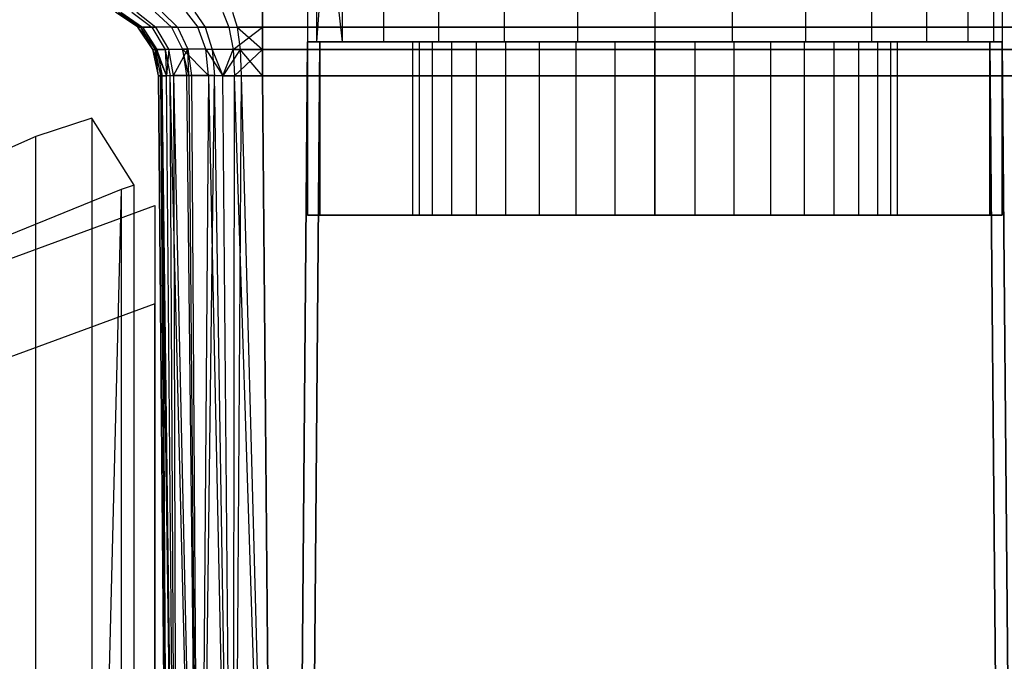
# Model space of a CAD drawing. Extents: x -3.55 to 3.54, y 0.19 to 5.65.
# Tile 32 of 58: x 1.77 to 2.32, y 3.31 to 3.67. Entities that reach past the tile are written whole.
import ezdxf

# ---------------------------------------------------------------- set-up
doc = ezdxf.new("R2010")
doc.units = 0
doc.header["$MEASUREMENT"] = 0
doc.layers.get('0').update_dxf_attribs({"color": 13, "linetype": 'CONTINUOUS'})

# ---------------------------------------------------------------- blocks, each defined once
blk = doc.blocks.new('EASY_LEFT_PM_STL')
at = {"color": 0}
for p, q in [((1.92913, 3.7404, 5.64646), (1.92913, 3.66166, 5.64646)), ((1.92913, 3.7404, 5.64646), (1.92913, 3.66166, 5.64646)), ((1.93407, 3.7404, 5.69026), (1.93407, 3.66166, 5.69026)), ((1.93407, 3.7404, 5.69026), (1.93407, 3.66166, 5.69026)), ((1.94018, 3.7404, 5.71148), (1.93407, 3.66166, 5.69026)), ((1.94018, 3.7404, 5.71148), (1.93407, 3.66166, 5.69026)), ((1.93407, 3.7404, 5.60265), (1.93407, 3.66166, 5.60265)), ((1.93407, 3.7404, 5.60265), (1.93407, 3.66166, 5.60265)), ((1.94018, 3.7404, 5.71148), (1.94863, 3.66166, 5.73187)), ((1.94018, 3.7404, 5.71148), (1.94863, 3.66166, 5.73187)), ((1.94863, 3.7404, 5.73187), (1.94863, 3.66166, 5.73187)), ((1.94863, 3.7404, 5.73187), (1.94863, 3.66166, 5.73187)), ((1.94863, 3.7404, 5.56105), (1.94863, 3.66166, 5.56105)), ((1.94863, 3.7404, 5.56105), (1.94863, 3.66166, 5.56105)), ((1.97208, 3.7404, 5.76919), (1.97208, 3.66166, 5.76919)), ((1.97208, 3.7404, 5.76919), (1.97208, 3.66166, 5.76919)), ((1.97208, 3.7404, 5.52372), (1.97208, 3.66166, 5.52372)), ((1.97208, 3.7404, 5.52372), (1.97208, 3.66166, 5.52372)), ((2.00325, 3.7404, 5.80036), (2.00325, 3.66166, 5.80036)), ((2.00325, 3.7404, 5.80036), (2.00325, 3.66166, 5.80036)), ((2.00325, 3.7404, 5.49255), (2.00325, 3.66166, 5.49255)), ((2.00325, 3.7404, 5.49255), (2.00325, 3.66166, 5.49255)), ((2.04057, 3.7404, 5.82381), (2.04057, 3.66166, 5.82381)), ((2.04057, 3.7404, 5.82381), (2.04057, 3.66166, 5.82381)), ((2.04057, 3.7404, 5.4691), (2.04057, 3.66166, 5.4691)), ((2.04057, 3.7404, 5.4691), (2.04057, 3.66166, 5.4691)), ((2.08218, 3.7404, 5.83837), (2.08218, 3.66166, 5.83837)), ((2.08218, 3.7404, 5.83837), (2.08218, 3.66166, 5.83837)), ((2.08218, 3.7404, 5.45454), (2.08218, 3.66166, 5.45454)), ((2.08218, 3.7404, 5.45454), (2.08218, 3.66166, 5.45454)), ((2.12598, 3.7404, 5.84331), (2.12598, 3.66166, 5.84331)), ((2.12598, 3.7404, 5.84331), (2.12598, 3.66166, 5.84331)), ((2.12598, 3.7404, 5.44961), (2.12598, 3.66166, 5.44961)), ((2.12598, 3.7404, 5.44961), (2.12598, 3.66166, 5.44961)), ((2.16979, 3.7404, 5.83837), (2.16979, 3.66166, 5.83837)), ((2.16979, 3.7404, 5.83837), (2.16979, 3.66166, 5.83837)), ((2.16979, 3.7404, 5.45454), (2.16979, 3.66166, 5.45454)), ((2.16979, 3.7404, 5.45454), (2.16979, 3.66166, 5.45454)), ((2.21139, 3.7404, 5.82381), (2.21139, 3.66166, 5.82381)), ((2.21139, 3.7404, 5.82381), (2.21139, 3.66166, 5.82381)), ((2.21139, 3.7404, 5.4691), (2.21139, 3.66166, 5.4691)), ((2.21139, 3.7404, 5.4691), (2.21139, 3.66166, 5.4691)), ((2.24872, 3.7404, 5.80036), (2.24872, 3.66166, 5.80036)), ((2.24872, 3.7404, 5.80036), (2.24872, 3.66166, 5.80036)), ((2.24872, 3.7404, 5.49255), (2.24872, 3.66166, 5.49255)), ((2.24872, 3.7404, 5.49255), (2.24872, 3.66166, 5.49255)), ((2.27989, 3.7404, 5.76919), (2.27989, 3.66166, 5.76919)), ((2.27989, 3.7404, 5.76919), (2.27989, 3.66166, 5.76919)), ((2.27989, 3.7404, 5.52372), (2.27989, 3.66166, 5.52372)), ((2.27989, 3.7404, 5.52372), (2.27989, 3.66166, 5.52372)), ((2.30334, 3.7404, 5.73187), (2.30334, 3.66166, 5.73187)), ((2.30334, 3.7404, 5.73187), (2.30334, 3.66166, 5.73187)), ((2.30334, 3.7404, 5.56105), (2.30334, 3.66166, 5.56105)), ((2.30334, 3.7404, 5.56105), (2.30334, 3.66166, 5.56105)), ((2.3179, 3.7404, 5.69026), (2.3179, 3.66166, 5.69026)), ((2.3179, 3.7404, 5.69026), (2.3179, 3.66166, 5.69026)), ((2.3179, 3.7404, 5.60265), (2.3179, 3.66166, 5.60265)), ((2.3179, 3.7404, 5.60265), (2.3179, 3.66166, 5.60265)), ((2.32283, 3.7404, 5.64646), (2.32283, 3.66166, 5.64646)), ((2.32283, 3.7404, 5.64646), (2.32283, 3.66166, 5.64646)), ((1.8329, 3.66994, 5.42407), (1.82017, 3.67838, 5.42407)), ((1.8329, 3.66994, 5.42407), (1.82017, 3.67838, 5.42407)), ((1.8329, 3.66994, 5.86884), (1.82017, 3.67838, 5.86884)), ((1.8329, 3.66994, 5.86884), (1.82017, 3.67838, 5.86884)), ((1.82192, 3.67839, 5.40699), (1.83437, 3.66996, 5.4096)), ((1.82192, 3.67839, 5.40699), (1.83437, 3.66996, 5.4096)), ((1.82324, 3.67839, 5.89133), (1.83549, 3.66996, 5.88791)), ((1.82324, 3.67839, 5.89133), (1.83549, 3.66996, 5.88791)), ((1.82954, 3.67839, 5.3856), (1.84082, 3.66998, 5.39146)), ((1.82954, 3.67839, 5.3856), (1.84082, 3.66998, 5.39146)), ((1.83227, 3.67839, 5.91217), (1.84313, 3.66998, 5.90557)), ((1.83227, 3.67839, 5.91217), (1.84313, 3.66998, 5.90557)), ((1.85193, 3.66999, 5.37574), (1.84264, 3.67839, 5.36706)), ((1.85193, 3.66999, 5.37574), (1.84264, 3.67839, 5.36706)), ((1.85527, 3.66999, 5.92051), (1.84659, 3.67839, 5.9298)), ((1.85527, 3.66999, 5.92051), (1.84659, 3.67839, 5.9298)), ((1.86027, 3.67839, 5.35274), (1.86687, 3.66998, 5.36361)), ((1.86027, 3.67839, 5.35274), (1.86687, 3.66998, 5.36361)), ((1.86513, 3.67839, 5.9429), (1.87099, 3.66998, 5.93162)), ((1.86513, 3.67839, 5.9429), (1.87099, 3.66998, 5.93162)), ((1.88111, 3.67839, 5.34371), (1.88454, 3.66996, 5.35596)), ((1.88111, 3.67839, 5.34371), (1.88454, 3.66996, 5.35596)), ((1.88652, 3.67839, 5.95052), (1.88913, 3.66996, 5.93807)), ((1.88652, 3.67839, 5.95052), (1.88913, 3.66996, 5.93807)), ((1.9036, 3.66994, 5.35337), (1.9036, 3.67838, 5.34064)), ((1.9036, 3.66994, 5.35337), (1.9036, 3.67838, 5.34064)), ((1.9036, 3.67838, 5.95227), (1.9036, 3.66994, 5.93954)), ((1.9036, 3.67838, 5.95227), (1.9036, 3.66994, 5.93954)), ((1.8329, 3.66994, 5.42407), (1.83437, 3.66996, 5.4096)), ((1.8329, 3.66994, 5.42407), (1.83437, 3.66996, 5.4096)), ((1.83549, 3.66996, 5.88791), (1.8329, 3.66994, 5.86884)), ((1.83549, 3.66996, 5.88791), (1.8329, 3.66994, 5.86884)), ((1.84146, 3.65728, 5.42407), (1.8329, 3.66994, 5.42407)), ((1.8329, 3.66994, 5.42407), (1.8329, 3.66994, 5.86884)), ((1.8329, 3.66994, 5.42407), (1.8329, 3.66994, 5.86884)), ((1.84146, 3.65728, 5.42407), (1.8329, 3.66994, 5.42407)), ((1.84146, 3.65728, 5.86884), (1.8329, 3.66994, 5.86884)), ((1.84373, 3.65733, 5.8856), (1.8329, 3.66994, 5.86884)), ((1.84146, 3.65728, 5.86884), (1.8329, 3.66994, 5.86884)), ((1.84373, 3.65733, 5.8856), (1.8329, 3.66994, 5.86884)), ((1.84082, 3.66998, 5.39146), (1.83437, 3.66996, 5.4096)), ((1.84082, 3.66998, 5.39146), (1.83437, 3.66996, 5.4096)), ((1.83437, 3.66996, 5.4096), (1.84146, 3.65728, 5.42407)), ((1.83437, 3.66996, 5.4096), (1.84146, 3.65728, 5.42407)), ((1.83437, 3.66996, 5.4096), (1.84275, 3.65732, 5.41135)), ((1.83437, 3.66996, 5.4096), (1.84275, 3.65732, 5.41135)), ((1.83549, 3.66996, 5.88791), (1.84313, 3.66998, 5.90557)), ((1.83549, 3.66996, 5.88791), (1.84313, 3.66998, 5.90557)), ((1.83549, 3.66996, 5.88791), (1.84373, 3.65733, 5.8856)), ((1.83549, 3.66996, 5.88791), (1.84373, 3.65733, 5.8856)), ((1.85193, 3.66999, 5.37574), (1.84082, 3.66998, 5.39146)), ((1.85193, 3.66999, 5.37574), (1.84082, 3.66998, 5.39146)), ((1.84082, 3.66998, 5.39146), (1.84842, 3.65736, 5.39541)), ((1.84082, 3.66998, 5.39146), (1.84842, 3.65736, 5.39541)), ((1.85527, 3.66999, 5.92051), (1.84313, 3.66998, 5.90557)), ((1.85527, 3.66999, 5.92051), (1.84313, 3.66998, 5.90557)), ((1.85045, 3.65737, 5.90112), (1.84313, 3.66998, 5.90557)), ((1.85045, 3.65737, 5.90112), (1.84313, 3.66998, 5.90557)), ((1.85193, 3.66999, 5.37574), (1.85818, 3.65738, 5.38159)), ((1.85193, 3.66999, 5.37574), (1.85818, 3.65738, 5.38159)), ((1.85193, 3.66999, 5.37574), (1.86687, 3.66998, 5.36361)), ((1.85193, 3.66999, 5.37574), (1.86687, 3.66998, 5.36361)), ((1.85527, 3.66999, 5.92051), (1.87099, 3.66998, 5.93162)), ((1.85527, 3.66999, 5.92051), (1.87099, 3.66998, 5.93162)), ((1.85527, 3.66999, 5.92051), (1.86112, 3.65738, 5.91426)), ((1.85527, 3.66999, 5.92051), (1.86112, 3.65738, 5.91426)), ((1.87132, 3.65737, 5.37093), (1.86687, 3.66998, 5.36361)), ((1.88454, 3.66996, 5.35596), (1.86687, 3.66998, 5.36361)), ((1.87132, 3.65737, 5.37093), (1.86687, 3.66998, 5.36361)), ((1.88454, 3.66996, 5.35596), (1.86687, 3.66998, 5.36361)), ((1.87099, 3.66998, 5.93162), (1.88913, 3.66996, 5.93807)), ((1.87099, 3.66998, 5.93162), (1.88913, 3.66996, 5.93807)), ((1.87099, 3.66998, 5.93162), (1.87494, 3.65736, 5.92402)), ((1.87099, 3.66998, 5.93162), (1.87494, 3.65736, 5.92402)), ((1.88454, 3.66996, 5.35596), (1.88684, 3.65733, 5.36421)), ((1.88454, 3.66996, 5.35596), (1.88684, 3.65733, 5.36421)), ((1.88454, 3.66996, 5.35596), (1.9036, 3.66994, 5.35337)), ((1.88454, 3.66996, 5.35596), (1.9036, 3.66994, 5.35337)), ((1.88684, 3.65733, 5.36421), (1.9036, 3.66994, 5.35337)), ((1.88684, 3.65733, 5.36421), (1.9036, 3.66994, 5.35337)), ((1.9036, 3.66994, 5.93954), (1.88913, 3.66996, 5.93807)), ((1.9036, 3.66994, 5.93954), (1.88913, 3.66996, 5.93807)), ((1.88913, 3.66996, 5.93807), (1.9036, 3.65728, 5.93099)), ((1.88913, 3.66996, 5.93807), (1.9036, 3.65728, 5.93099)), ((1.88913, 3.66996, 5.93807), (1.89088, 3.65732, 5.92969)), ((1.88913, 3.66996, 5.93807), (1.89088, 3.65732, 5.92969)), ((2.34837, 3.66994, 5.35337), (1.9036, 3.66994, 5.35337)), ((2.34837, 3.66994, 5.35337), (1.9036, 3.66994, 5.35337)), ((1.9036, 3.65728, 5.36193), (1.9036, 3.66994, 5.35337)), ((1.9036, 3.65728, 5.36193), (1.9036, 3.66994, 5.35337)), ((1.9036, 3.66994, 5.93954), (2.34837, 3.66994, 5.93954)), ((1.9036, 3.66994, 5.93954), (2.34837, 3.66994, 5.93954)), ((1.9036, 3.66994, 5.93954), (1.9036, 3.65728, 5.93099)), ((1.9036, 3.66994, 5.93954), (1.9036, 3.65728, 5.93099)), ((1.92913, 3.66166, 5.45658), (1.92312, 2.97268, 5.45056)), ((1.92312, 2.97268, 5.84235), (1.92913, 3.66166, 5.83634)), ((1.92312, 2.97268, 5.84235), (1.92913, 3.66166, 5.83634)), ((1.92913, 3.66166, 5.45658), (1.92312, 2.97268, 5.45056)), ((1.92913, 3.66166, 5.45658), (1.92913, 3.66166, 5.83634)), ((1.92913, 3.66166, 5.83634), (1.9361, 3.66166, 5.84331)), ((1.9361, 3.66166, 5.44961), (1.92913, 3.66166, 5.45658)), ((1.92913, 3.66166, 5.83634), (1.9361, 3.66166, 5.84331)), ((1.92913, 3.66166, 5.83634), (1.92913, 3.56324, 5.83634)), ((1.92913, 3.56324, 5.45658), (1.92913, 3.66166, 5.45658)), ((1.9361, 3.66166, 5.44961), (1.92913, 3.66166, 5.45658)), ((1.92913, 3.56324, 5.45658), (1.92913, 3.66166, 5.45658)), ((1.92913, 3.66166, 5.83634), (1.92913, 3.56324, 5.83634)), ((1.92913, 3.66166, 5.45658), (1.92913, 3.66166, 5.83634)), ((1.92913, 3.66166, 5.83634), (1.9361, 3.66166, 5.84331)), ((1.92913, 3.66166, 5.83634), (1.92913, 3.66166, 5.64646)), ((1.92913, 3.66166, 5.64646), (1.93407, 3.66166, 5.69026)), ((1.93407, 3.66166, 5.60265), (1.92913, 3.66166, 5.64646)), ((1.92913, 3.66166, 5.64646), (1.92913, 3.66166, 5.45658)), ((1.9361, 3.66166, 5.44961), (1.92913, 3.66166, 5.45658)), ((1.9361, 3.66166, 5.44961), (1.92913, 3.66166, 5.45658)), ((1.92913, 3.66166, 5.83634), (1.9361, 3.66166, 5.84331)), ((1.92913, 3.66166, 5.83634), (1.92913, 3.66166, 5.64646)), ((1.92913, 3.66166, 5.64646), (1.92913, 3.66166, 5.45658)), ((1.92913, 3.66166, 5.64646), (1.93407, 3.66166, 5.69026)), ((1.93407, 3.66166, 5.60265), (1.92913, 3.66166, 5.64646)), ((1.93009, 2.97268, 5.44359), (1.9361, 3.66166, 5.44961)), ((1.9361, 3.66166, 5.84331), (1.93009, 2.97268, 5.84932)), ((1.9361, 3.66166, 5.84331), (1.93009, 2.97268, 5.84932)), ((1.93009, 2.97268, 5.44359), (1.9361, 3.66166, 5.44961)), ((1.93407, 3.66166, 5.69026), (1.94863, 3.66166, 5.73187)), ((1.94863, 3.66166, 5.56105), (1.93407, 3.66166, 5.60265)), ((1.93407, 3.66166, 5.69026), (1.94863, 3.66166, 5.73187)), ((1.94863, 3.66166, 5.56105), (1.93407, 3.66166, 5.60265)), ((1.9361, 3.66166, 5.84331), (2.31586, 3.66166, 5.84331)), ((2.31586, 3.66166, 5.44961), (1.9361, 3.66166, 5.44961)), ((1.9361, 3.56324, 5.84331), (1.9361, 3.66166, 5.84331)), ((1.9361, 3.66166, 5.44961), (1.9361, 3.56324, 5.44961)), ((1.9361, 3.66166, 5.44961), (1.9361, 3.56324, 5.44961)), ((2.31586, 3.66166, 5.44961), (1.9361, 3.66166, 5.44961)), ((1.9361, 3.56324, 5.84331), (1.9361, 3.66166, 5.84331)), ((1.9361, 3.66166, 5.84331), (2.31586, 3.66166, 5.84331)), ((2.12598, 3.66166, 5.84331), (1.9361, 3.66166, 5.84331)), ((1.9361, 3.66166, 5.44961), (2.12598, 3.66166, 5.44961)), ((2.12598, 3.66166, 5.84331), (1.9361, 3.66166, 5.84331)), ((1.9361, 3.66166, 5.44961), (2.12598, 3.66166, 5.44961)), ((1.94863, 3.66166, 5.73187), (1.97208, 3.66166, 5.76919)), ((1.97208, 3.66166, 5.52372), (1.94863, 3.66166, 5.56105)), ((1.94863, 3.66166, 5.73187), (1.97208, 3.66166, 5.76919)), ((1.97208, 3.66166, 5.52372), (1.94863, 3.66166, 5.56105)), ((1.97208, 3.66166, 5.76919), (2.00325, 3.66166, 5.80036)), ((2.00325, 3.66166, 5.49255), (1.97208, 3.66166, 5.52372)), ((1.97208, 3.66166, 5.76919), (2.00325, 3.66166, 5.80036)), ((2.00325, 3.66166, 5.49255), (1.97208, 3.66166, 5.52372)), ((1.99241, 3.66166, 5.68028), (1.98866, 3.66166, 5.65784)), ((1.98866, 3.66166, 5.65784), (1.98866, 3.66166, 5.63508)), ((1.98866, 3.66166, 5.63508), (1.99241, 3.66166, 5.61263)), ((1.98866, 3.66166, 5.63508), (1.99241, 3.66166, 5.61263)), ((1.98866, 3.66166, 5.63508), (1.98866, 3.56324, 5.63508)), ((1.98866, 3.66166, 5.63508), (1.98866, 3.56324, 5.63508)), ((1.98866, 3.66166, 5.65784), (1.98866, 3.66166, 5.63508)), ((1.98866, 3.66166, 5.65784), (1.98866, 3.56324, 5.65784)), ((1.98866, 3.66166, 5.65784), (1.98866, 3.56324, 5.65784)), ((1.99241, 3.66166, 5.68028), (1.98866, 3.66166, 5.65784)), ((1.99979, 3.66166, 5.70181), (1.99241, 3.66166, 5.68028)), ((1.99241, 3.66166, 5.61263), (1.99979, 3.66166, 5.59111)), ((1.99241, 3.66166, 5.61263), (1.99979, 3.66166, 5.59111)), ((1.99241, 3.66166, 5.61263), (1.99241, 3.56324, 5.61263)), ((1.99241, 3.66166, 5.61263), (1.99241, 3.56324, 5.61263)), ((1.99241, 3.66166, 5.68028), (1.99241, 3.56324, 5.68028)), ((1.99241, 3.66166, 5.68028), (1.99241, 3.56324, 5.68028)), ((1.99979, 3.66166, 5.70181), (1.99241, 3.66166, 5.68028)), ((2.01063, 3.66166, 5.72182), (1.99979, 3.66166, 5.70181)), ((1.99979, 3.66166, 5.59111), (2.01063, 3.66166, 5.57109)), ((1.99979, 3.66166, 5.59111), (2.01063, 3.66166, 5.57109)), ((1.99979, 3.66166, 5.59111), (1.99979, 3.56324, 5.59111)), ((1.99979, 3.66166, 5.59111), (1.99979, 3.56324, 5.59111)), ((1.99979, 3.66166, 5.70181), (1.99979, 3.56324, 5.70181)), ((1.99979, 3.66166, 5.70181), (1.99979, 3.56324, 5.70181)), ((2.01063, 3.66166, 5.72182), (1.99979, 3.66166, 5.70181)), ((2.00325, 3.66166, 5.80036), (2.04057, 3.66166, 5.82381)), ((2.04057, 3.66166, 5.4691), (2.00325, 3.66166, 5.49255)), ((2.00325, 3.66166, 5.80036), (2.04057, 3.66166, 5.82381)), ((2.04057, 3.66166, 5.4691), (2.00325, 3.66166, 5.49255)), ((2.0246, 3.66166, 5.73978), (2.01063, 3.66166, 5.72182)), ((2.01063, 3.66166, 5.57109), (2.0246, 3.66166, 5.55313)), ((2.01063, 3.66166, 5.57109), (2.0246, 3.66166, 5.55313)), ((2.01063, 3.66166, 5.57109), (2.01063, 3.56324, 5.57109)), ((2.01063, 3.66166, 5.57109), (2.01063, 3.56324, 5.57109)), ((2.01063, 3.66166, 5.72182), (2.01063, 3.56324, 5.72182)), ((2.01063, 3.66166, 5.72182), (2.01063, 3.56324, 5.72182)), ((2.0246, 3.66166, 5.73978), (2.01063, 3.66166, 5.72182)), ((2.04135, 3.66166, 5.7552), (2.0246, 3.66166, 5.73978)), ((2.0246, 3.66166, 5.55313), (2.04135, 3.66166, 5.53772)), ((2.0246, 3.66166, 5.55313), (2.04135, 3.66166, 5.53772)), ((2.0246, 3.66166, 5.55313), (2.0246, 3.56324, 5.55313)), ((2.0246, 3.66166, 5.55313), (2.0246, 3.56324, 5.55313)), ((2.0246, 3.66166, 5.73978), (2.0246, 3.56324, 5.73978)), ((2.0246, 3.66166, 5.73978), (2.0246, 3.56324, 5.73978)), ((2.04135, 3.66166, 5.7552), (2.0246, 3.66166, 5.73978)), ((2.04057, 3.66166, 5.82381), (2.08218, 3.66166, 5.83837)), ((2.08218, 3.66166, 5.45454), (2.04057, 3.66166, 5.4691)), ((2.04057, 3.66166, 5.82381), (2.08218, 3.66166, 5.83837)), ((2.08218, 3.66166, 5.45454), (2.04057, 3.66166, 5.4691)), ((2.04135, 3.66166, 5.53772), (2.0604, 3.66166, 5.52527)), ((2.0604, 3.66166, 5.76764), (2.04135, 3.66166, 5.7552)), ((2.04135, 3.66166, 5.53772), (2.0604, 3.66166, 5.52527)), ((2.04135, 3.66166, 5.53772), (2.04135, 3.56324, 5.53772)), ((2.04135, 3.66166, 5.53772), (2.04135, 3.56324, 5.53772)), ((2.04135, 3.66166, 5.7552), (2.04135, 3.56324, 5.7552)), ((2.04135, 3.66166, 5.7552), (2.04135, 3.56324, 5.7552)), ((2.0604, 3.66166, 5.76764), (2.04135, 3.66166, 5.7552)), ((2.0604, 3.66166, 5.52527), (2.08124, 3.66166, 5.51613)), ((2.08124, 3.66166, 5.77679), (2.0604, 3.66166, 5.76764)), ((2.0604, 3.66166, 5.52527), (2.08124, 3.66166, 5.51613)), ((2.0604, 3.66166, 5.52527), (2.0604, 3.56324, 5.52527)), ((2.0604, 3.66166, 5.52527), (2.0604, 3.56324, 5.52527)), ((2.0604, 3.66166, 5.76764), (2.0604, 3.56324, 5.76764)), ((2.0604, 3.66166, 5.76764), (2.0604, 3.56324, 5.76764)), ((2.08124, 3.66166, 5.77679), (2.0604, 3.66166, 5.76764)), ((2.08124, 3.66166, 5.51613), (2.1033, 3.66166, 5.51054)), ((2.1033, 3.66166, 5.78237), (2.08124, 3.66166, 5.77679)), ((2.08124, 3.66166, 5.51613), (2.1033, 3.66166, 5.51054)), ((2.08124, 3.66166, 5.51613), (2.08124, 3.56324, 5.51613)), ((2.08124, 3.66166, 5.51613), (2.08124, 3.56324, 5.51613)), ((2.08124, 3.66166, 5.77679), (2.08124, 3.56324, 5.77679)), ((2.08124, 3.66166, 5.77679), (2.08124, 3.56324, 5.77679)), ((2.1033, 3.66166, 5.78237), (2.08124, 3.66166, 5.77679)), ((2.08218, 3.66166, 5.83837), (2.12598, 3.66166, 5.84331)), ((2.12598, 3.66166, 5.44961), (2.08218, 3.66166, 5.45454)), ((2.08218, 3.66166, 5.83837), (2.12598, 3.66166, 5.84331)), ((2.12598, 3.66166, 5.44961), (2.08218, 3.66166, 5.45454)), ((2.1033, 3.66166, 5.51054), (2.12598, 3.66166, 5.50866)), ((2.12598, 3.66166, 5.78425), (2.1033, 3.66166, 5.78237)), ((2.1033, 3.66166, 5.51054), (2.12598, 3.66166, 5.50866)), ((2.1033, 3.66166, 5.51054), (2.1033, 3.56324, 5.51054)), ((2.1033, 3.66166, 5.51054), (2.1033, 3.56324, 5.51054)), ((2.1033, 3.66166, 5.78237), (2.1033, 3.56324, 5.78237)), ((2.1033, 3.66166, 5.78237), (2.1033, 3.56324, 5.78237)), ((2.12598, 3.66166, 5.78425), (2.1033, 3.66166, 5.78237)), ((2.12598, 3.66166, 5.50866), (2.14866, 3.66166, 5.51054)), ((2.14866, 3.66166, 5.78237), (2.12598, 3.66166, 5.78425)), ((2.12598, 3.56324, 5.50866), (2.12598, 3.66166, 5.50866)), ((2.12598, 3.66166, 5.78425), (2.12598, 3.56324, 5.78425)), ((2.12598, 3.66166, 5.78425), (2.12598, 3.56324, 5.78425)), ((2.14866, 3.66166, 5.78237), (2.12598, 3.66166, 5.78425)), ((2.12598, 3.66166, 5.50866), (2.14866, 3.66166, 5.51054)), ((2.12598, 3.56324, 5.50866), (2.12598, 3.66166, 5.50866)), ((2.31586, 3.66166, 5.84331), (2.12598, 3.66166, 5.84331)), ((2.12598, 3.66166, 5.84331), (2.16979, 3.66166, 5.83837)), ((2.16979, 3.66166, 5.45454), (2.12598, 3.66166, 5.44961)), ((2.12598, 3.66166, 5.44961), (2.31586, 3.66166, 5.44961)), ((2.31586, 3.66166, 5.84331), (2.12598, 3.66166, 5.84331)), ((2.12598, 3.66166, 5.44961), (2.31586, 3.66166, 5.44961)), ((2.12598, 3.66166, 5.84331), (2.16979, 3.66166, 5.83837)), ((2.16979, 3.66166, 5.45454), (2.12598, 3.66166, 5.44961)), ((2.14866, 3.66166, 5.51054), (2.17073, 3.66166, 5.51613)), ((2.17073, 3.66166, 5.77679), (2.14866, 3.66166, 5.78237)), ((2.14866, 3.66166, 5.78237), (2.14866, 3.56324, 5.78237)), ((2.14866, 3.66166, 5.78237), (2.14866, 3.56324, 5.78237)), ((2.17073, 3.66166, 5.77679), (2.14866, 3.66166, 5.78237)), ((2.14866, 3.66166, 5.51054), (2.17073, 3.66166, 5.51613)), ((2.14866, 3.66166, 5.51054), (2.14866, 3.56324, 5.51054)), ((2.14866, 3.66166, 5.51054), (2.14866, 3.56324, 5.51054)), ((2.16979, 3.66166, 5.83837), (2.21139, 3.66166, 5.82381)), ((2.21139, 3.66166, 5.4691), (2.16979, 3.66166, 5.45454)), ((2.16979, 3.66166, 5.83837), (2.21139, 3.66166, 5.82381)), ((2.21139, 3.66166, 5.4691), (2.16979, 3.66166, 5.45454)), ((2.17073, 3.66166, 5.51613), (2.19157, 3.66166, 5.52527)), ((2.19157, 3.66166, 5.76764), (2.17073, 3.66166, 5.77679)), ((2.17073, 3.66166, 5.77679), (2.17073, 3.56324, 5.77679)), ((2.17073, 3.66166, 5.77679), (2.17073, 3.56324, 5.77679)), ((2.19157, 3.66166, 5.76764), (2.17073, 3.66166, 5.77679)), ((2.17073, 3.66166, 5.51613), (2.19157, 3.66166, 5.52527)), ((2.17073, 3.66166, 5.51613), (2.17073, 3.56324, 5.51613)), ((2.17073, 3.66166, 5.51613), (2.17073, 3.56324, 5.51613)), ((2.19157, 3.66166, 5.52527), (2.21062, 3.66166, 5.53772)), ((2.21062, 3.66166, 5.7552), (2.19157, 3.66166, 5.76764)), ((2.19157, 3.66166, 5.76764), (2.19157, 3.56324, 5.76764)), ((2.19157, 3.66166, 5.76764), (2.19157, 3.56324, 5.76764)), ((2.21062, 3.66166, 5.7552), (2.19157, 3.66166, 5.76764)), ((2.19157, 3.66166, 5.52527), (2.21062, 3.66166, 5.53772)), ((2.19157, 3.66166, 5.52527), (2.19157, 3.56324, 5.52527)), ((2.19157, 3.66166, 5.52527), (2.19157, 3.56324, 5.52527)), ((2.21062, 3.66166, 5.53772), (2.22736, 3.66166, 5.55313)), ((2.22736, 3.66166, 5.73978), (2.21062, 3.66166, 5.7552)), ((2.21062, 3.66166, 5.7552), (2.21062, 3.56324, 5.7552)), ((2.21062, 3.66166, 5.7552), (2.21062, 3.56324, 5.7552)), ((2.22736, 3.66166, 5.73978), (2.21062, 3.66166, 5.7552)), ((2.21062, 3.66166, 5.53772), (2.22736, 3.66166, 5.55313)), ((2.21062, 3.66166, 5.53772), (2.21062, 3.56324, 5.53772)), ((2.21062, 3.66166, 5.53772), (2.21062, 3.56324, 5.53772)), ((2.21139, 3.66166, 5.82381), (2.24872, 3.66166, 5.80036)), ((2.24872, 3.66166, 5.49255), (2.21139, 3.66166, 5.4691)), ((2.21139, 3.66166, 5.82381), (2.24872, 3.66166, 5.80036)), ((2.24872, 3.66166, 5.49255), (2.21139, 3.66166, 5.4691)), ((2.22736, 3.66166, 5.55313), (2.24134, 3.66166, 5.57109)), ((2.24134, 3.66166, 5.72182), (2.22736, 3.66166, 5.73978)), ((2.22736, 3.66166, 5.73978), (2.22736, 3.56324, 5.73978)), ((2.22736, 3.66166, 5.73978), (2.22736, 3.56324, 5.73978)), ((2.24134, 3.66166, 5.72182), (2.22736, 3.66166, 5.73978)), ((2.22736, 3.66166, 5.55313), (2.24134, 3.66166, 5.57109)), ((2.22736, 3.66166, 5.55313), (2.22736, 3.56324, 5.55313)), ((2.22736, 3.66166, 5.55313), (2.22736, 3.56324, 5.55313)), ((2.24134, 3.66166, 5.57109), (2.25217, 3.66166, 5.59111)), ((2.25217, 3.66166, 5.70181), (2.24134, 3.66166, 5.72182)), ((2.24134, 3.66166, 5.72182), (2.24134, 3.56324, 5.72182)), ((2.24134, 3.66166, 5.72182), (2.24134, 3.56324, 5.72182)), ((2.25217, 3.66166, 5.70181), (2.24134, 3.66166, 5.72182)), ((2.24134, 3.66166, 5.57109), (2.25217, 3.66166, 5.59111)), ((2.24134, 3.66166, 5.57109), (2.24134, 3.56324, 5.57109)), ((2.24134, 3.66166, 5.57109), (2.24134, 3.56324, 5.57109)), ((2.24872, 3.66166, 5.80036), (2.27989, 3.66166, 5.76919)), ((2.27989, 3.66166, 5.52372), (2.24872, 3.66166, 5.49255)), ((2.24872, 3.66166, 5.80036), (2.27989, 3.66166, 5.76919)), ((2.27989, 3.66166, 5.52372), (2.24872, 3.66166, 5.49255)), ((2.25217, 3.66166, 5.59111), (2.25956, 3.66166, 5.61263)), ((2.25956, 3.66166, 5.68028), (2.25217, 3.66166, 5.70181)), ((2.25217, 3.66166, 5.70181), (2.25217, 3.56324, 5.70181)), ((2.25217, 3.66166, 5.70181), (2.25217, 3.56324, 5.70181)), ((2.25956, 3.66166, 5.68028), (2.25217, 3.66166, 5.70181)), ((2.25217, 3.66166, 5.59111), (2.25956, 3.66166, 5.61263)), ((2.25217, 3.66166, 5.59111), (2.25217, 3.56324, 5.59111)), ((2.25217, 3.66166, 5.59111), (2.25217, 3.56324, 5.59111)), ((2.25956, 3.66166, 5.61263), (2.26331, 3.66166, 5.63508)), ((2.26331, 3.66166, 5.65784), (2.25956, 3.66166, 5.68028)), ((2.25956, 3.66166, 5.68028), (2.25956, 3.56324, 5.68028)), ((2.25956, 3.66166, 5.68028), (2.25956, 3.56324, 5.68028)), ((2.26331, 3.66166, 5.65784), (2.25956, 3.66166, 5.68028)), ((2.25956, 3.66166, 5.61263), (2.26331, 3.66166, 5.63508)), ((2.25956, 3.66166, 5.61263), (2.25956, 3.56324, 5.61263)), ((2.25956, 3.66166, 5.61263), (2.25956, 3.56324, 5.61263)), ((2.26331, 3.66166, 5.63508), (2.26331, 3.66166, 5.65784)), ((2.26331, 3.66166, 5.65784), (2.26331, 3.56324, 5.65784)), ((2.26331, 3.66166, 5.65784), (2.26331, 3.56324, 5.65784)), ((2.26331, 3.66166, 5.63508), (2.26331, 3.66166, 5.65784)), ((2.26331, 3.66166, 5.63508), (2.26331, 3.56324, 5.63508)), ((2.26331, 3.66166, 5.63508), (2.26331, 3.56324, 5.63508)), ((2.27989, 3.66166, 5.76919), (2.30334, 3.66166, 5.73187)), ((2.30334, 3.66166, 5.56105), (2.27989, 3.66166, 5.52372)), ((2.27989, 3.66166, 5.76919), (2.30334, 3.66166, 5.73187)), ((2.30334, 3.66166, 5.56105), (2.27989, 3.66166, 5.52372)), ((2.30334, 3.66166, 5.73187), (2.3179, 3.66166, 5.69026)), ((2.3179, 3.66166, 5.60265), (2.30334, 3.66166, 5.56105)), ((2.30334, 3.66166, 5.73187), (2.3179, 3.66166, 5.69026)), ((2.3179, 3.66166, 5.60265), (2.30334, 3.66166, 5.56105)), ((2.31586, 3.66166, 5.84331), (2.32283, 3.66166, 5.83634)), ((2.32283, 3.66166, 5.45658), (2.31586, 3.66166, 5.44961)), ((2.31586, 3.56324, 5.44961), (2.31586, 3.66166, 5.44961)), ((2.32283, 3.66166, 5.45658), (2.31586, 3.66166, 5.44961)), ((2.31586, 3.66166, 5.84331), (2.32283, 3.66166, 5.83634)), ((2.31586, 3.66166, 5.84331), (2.31586, 3.56324, 5.84331)), ((2.31586, 3.56324, 5.44961), (2.31586, 3.66166, 5.44961)), ((2.31586, 3.66166, 5.84331), (2.31586, 3.56324, 5.84331)), ((2.31586, 3.66166, 5.84331), (2.32283, 3.66166, 5.83634)), ((2.32283, 3.66166, 5.45658), (2.31586, 3.66166, 5.44961)), ((2.31586, 3.66166, 5.44961), (2.32188, 2.97268, 5.44359)), ((2.32283, 3.66166, 5.45658), (2.31586, 3.66166, 5.44961)), ((2.32188, 2.97268, 5.84932), (2.31586, 3.66166, 5.84331)), ((2.31586, 3.66166, 5.84331), (2.32283, 3.66166, 5.83634)), ((2.32188, 2.97268, 5.84932), (2.31586, 3.66166, 5.84331)), ((2.31586, 3.66166, 5.44961), (2.32188, 2.97268, 5.44359)), ((2.3179, 3.66166, 5.69026), (2.32283, 3.66166, 5.64646)), ((2.32283, 3.66166, 5.64646), (2.3179, 3.66166, 5.60265)), ((2.3179, 3.66166, 5.69026), (2.32283, 3.66166, 5.64646)), ((2.32283, 3.66166, 5.64646), (2.3179, 3.66166, 5.60265)), ((2.32283, 3.66166, 5.83634), (2.32283, 3.66166, 5.45658)), ((2.32283, 3.66166, 5.45658), (2.32283, 3.56324, 5.45658)), ((2.32283, 3.56324, 5.83634), (2.32283, 3.66166, 5.83634)), ((2.32283, 3.56324, 5.83634), (2.32283, 3.66166, 5.83634)), ((2.32283, 3.66166, 5.45658), (2.32283, 3.56324, 5.45658)), ((2.32283, 3.66166, 5.83634), (2.32283, 3.66166, 5.45658)), ((2.32283, 3.66166, 5.64646), (2.32283, 3.66166, 5.83634)), ((2.32283, 3.66166, 5.45658), (2.32283, 3.66166, 5.64646)), ((2.32885, 2.97268, 5.45056), (2.32283, 3.66166, 5.45658)), ((2.32283, 3.66166, 5.83634), (2.32885, 2.97268, 5.84235)), ((2.32283, 3.66166, 5.83634), (2.32885, 2.97268, 5.84235)), ((2.32283, 3.66166, 5.64646), (2.32283, 3.66166, 5.83634)), ((2.32283, 3.66166, 5.45658), (2.32283, 3.66166, 5.64646)), ((2.32885, 2.97268, 5.45056), (2.32283, 3.66166, 5.45658)), ((1.84373, 3.65733, 5.8856), (1.84146, 3.65728, 5.86884)), ((1.84373, 3.65733, 5.8856), (1.84146, 3.65728, 5.86884)), ((1.84146, 3.65728, 5.42407), (1.84275, 3.65732, 5.41135)), ((1.84146, 3.65728, 5.42407), (1.84275, 3.65732, 5.41135)), ((1.84455, 3.64232, 5.42407), (1.84146, 3.65728, 5.42407)), ((1.84146, 3.65728, 5.42407), (1.84146, 3.65728, 5.86884)), ((1.84146, 3.65728, 5.42407), (1.84146, 3.65728, 5.86884)), ((1.84455, 3.64232, 5.42407), (1.84146, 3.65728, 5.42407)), ((1.84455, 3.64232, 5.86884), (1.84146, 3.65728, 5.86884)), ((1.84674, 3.6424, 5.88476), (1.84146, 3.65728, 5.86884)), ((1.84455, 3.64232, 5.86884), (1.84146, 3.65728, 5.86884)), ((1.84674, 3.6424, 5.88476), (1.84146, 3.65728, 5.86884)), ((1.84275, 3.65732, 5.41135), (1.84842, 3.65736, 5.39541)), ((1.84275, 3.65732, 5.41135), (1.84842, 3.65736, 5.39541)), ((1.84275, 3.65732, 5.41135), (1.8458, 3.64238, 5.41199)), ((1.84455, 3.64232, 5.42407), (1.84275, 3.65732, 5.41135)), ((1.84275, 3.65732, 5.41135), (1.8458, 3.64238, 5.41199)), ((1.84275, 3.65732, 5.41135), (1.84904, 3.64242, 5.40148)), ((1.84275, 3.65732, 5.41135), (1.84904, 3.64242, 5.40148)), ((1.84455, 3.64232, 5.42407), (1.84275, 3.65732, 5.41135)), ((1.85045, 3.65737, 5.90112), (1.84373, 3.65733, 5.8856)), ((1.85045, 3.65737, 5.90112), (1.84373, 3.65733, 5.8856)), ((1.84904, 3.64242, 5.89144), (1.84373, 3.65733, 5.8856)), ((1.84373, 3.65733, 5.8856), (1.84674, 3.6424, 5.88476)), ((1.84904, 3.64242, 5.89144), (1.84373, 3.65733, 5.8856)), ((1.84373, 3.65733, 5.8856), (1.84674, 3.6424, 5.88476)), ((1.84842, 3.65736, 5.39541), (1.85818, 3.65738, 5.38159)), ((1.84842, 3.65736, 5.39541), (1.85818, 3.65738, 5.38159)), ((1.84842, 3.65736, 5.39541), (1.84904, 3.64242, 5.40148)), ((1.84842, 3.65736, 5.39541), (1.84904, 3.64242, 5.40148)), ((1.84842, 3.65736, 5.39541), (1.8512, 3.64244, 5.39685)), ((1.84842, 3.65736, 5.39541), (1.8512, 3.64244, 5.39685)), ((1.85045, 3.65737, 5.90112), (1.84904, 3.64242, 5.89144)), ((1.85045, 3.65737, 5.90112), (1.84904, 3.64242, 5.89144)), ((1.85045, 3.65737, 5.90112), (1.86112, 3.65738, 5.91426)), ((1.85045, 3.65737, 5.90112), (1.86112, 3.65738, 5.91426)), ((1.85313, 3.64245, 5.8995), (1.85045, 3.65737, 5.90112)), ((1.85313, 3.64245, 5.8995), (1.85045, 3.65737, 5.90112)), ((1.85313, 3.64245, 5.8995), (1.86112, 3.65738, 5.91426)), ((1.85313, 3.64245, 5.8995), (1.86112, 3.65738, 5.91426)), ((1.85818, 3.65738, 5.38159), (1.86047, 3.64246, 5.38373)), ((1.87132, 3.65737, 5.37093), (1.85818, 3.65738, 5.38159)), ((1.87294, 3.64245, 5.3736), (1.85818, 3.65738, 5.38159)), ((1.87132, 3.65737, 5.37093), (1.85818, 3.65738, 5.38159)), ((1.87294, 3.64245, 5.3736), (1.85818, 3.65738, 5.38159)), ((1.86184, 3.64246, 5.38232), (1.85818, 3.65738, 5.38159)), ((1.86184, 3.64246, 5.38232), (1.85818, 3.65738, 5.38159)), ((1.85818, 3.65738, 5.38159), (1.86047, 3.64246, 5.38373)), ((1.87494, 3.65736, 5.92402), (1.86112, 3.65738, 5.91426)), ((1.86112, 3.65738, 5.91426), (1.86326, 3.64246, 5.91197)), ((1.87494, 3.65736, 5.92402), (1.86112, 3.65738, 5.91426)), ((1.86184, 3.64246, 5.9106), (1.86112, 3.65738, 5.91426)), ((1.86184, 3.64246, 5.9106), (1.86112, 3.65738, 5.91426)), ((1.86112, 3.65738, 5.91426), (1.86326, 3.64246, 5.91197)), ((1.87294, 3.64245, 5.3736), (1.87132, 3.65737, 5.37093)), ((1.87132, 3.65737, 5.37093), (1.881, 3.64242, 5.36952)), ((1.87294, 3.64245, 5.3736), (1.87132, 3.65737, 5.37093)), ((1.87132, 3.65737, 5.37093), (1.88684, 3.65733, 5.36421)), ((1.87132, 3.65737, 5.37093), (1.881, 3.64242, 5.36952)), ((1.87132, 3.65737, 5.37093), (1.88684, 3.65733, 5.36421)), ((1.89088, 3.65732, 5.92969), (1.87494, 3.65736, 5.92402)), ((1.87494, 3.65736, 5.92402), (1.881, 3.64242, 5.9234)), ((1.87494, 3.65736, 5.92402), (1.881, 3.64242, 5.9234)), ((1.87494, 3.65736, 5.92402), (1.87638, 3.64244, 5.92124)), ((1.87494, 3.65736, 5.92402), (1.87638, 3.64244, 5.92124)), ((1.89088, 3.65732, 5.92969), (1.87494, 3.65736, 5.92402)), ((1.881, 3.64242, 5.36952), (1.88684, 3.65733, 5.36421)), ((1.881, 3.64242, 5.36952), (1.88684, 3.65733, 5.36421)), ((1.89088, 3.65732, 5.92969), (1.881, 3.64242, 5.9234)), ((1.89088, 3.65732, 5.92969), (1.881, 3.64242, 5.9234)), ((1.88684, 3.65733, 5.36421), (1.88768, 3.6424, 5.36721)), ((1.88684, 3.65733, 5.36421), (1.88768, 3.6424, 5.36721)), ((1.88684, 3.65733, 5.36421), (1.9036, 3.65728, 5.36193)), ((1.88684, 3.65733, 5.36421), (1.9036, 3.65728, 5.36193)), ((1.88768, 3.6424, 5.36721), (1.9036, 3.65728, 5.36193)), ((1.88768, 3.6424, 5.36721), (1.9036, 3.65728, 5.36193)), ((1.89088, 3.65732, 5.92969), (1.89151, 3.64238, 5.92664)), ((1.9036, 3.64232, 5.92789), (1.89088, 3.65732, 5.92969)), ((1.89088, 3.65732, 5.92969), (1.89151, 3.64238, 5.92664)), ((1.9036, 3.65728, 5.93099), (1.89088, 3.65732, 5.92969)), ((1.9036, 3.64232, 5.92789), (1.89088, 3.65732, 5.92969)), ((1.9036, 3.65728, 5.93099), (1.89088, 3.65732, 5.92969)), ((2.34837, 3.65728, 5.36193), (1.9036, 3.65728, 5.36193)), ((2.34837, 3.65728, 5.36193), (1.9036, 3.65728, 5.36193)), ((1.9036, 3.64232, 5.36502), (1.9036, 3.65728, 5.36193)), ((1.9036, 3.64232, 5.36502), (1.9036, 3.65728, 5.36193)), ((1.9036, 3.65728, 5.93099), (2.34837, 3.65728, 5.93099)), ((1.9036, 3.65728, 5.93099), (2.34837, 3.65728, 5.93099)), ((1.9036, 3.65728, 5.93099), (1.9036, 3.64232, 5.92789)), ((1.9036, 3.65728, 5.93099), (1.9036, 3.64232, 5.92789)), ((1.84674, 3.6424, 5.88476), (1.84455, 3.64232, 5.86884)), ((1.84674, 3.6424, 5.88476), (1.84455, 3.64232, 5.86884)), ((1.84455, 3.64232, 5.42407), (1.8458, 3.64238, 5.41199)), ((1.84455, 3.64232, 5.42407), (1.8458, 3.64238, 5.41199)), ((1.85039, 2.97268, 5.86299), (1.84455, 3.64232, 5.86884)), ((1.84455, 3.64232, 5.86884), (1.84455, 3.64232, 5.42407)), ((1.84455, 3.64232, 5.42407), (1.85039, 2.97268, 5.42992)), ((1.84455, 3.64232, 5.42407), (1.85039, 2.97268, 5.42992)), ((1.85039, 2.97268, 5.86299), (1.84455, 3.64232, 5.86884)), ((1.84455, 3.64232, 5.86884), (1.84455, 3.64232, 5.42407)), ((1.8458, 3.64238, 5.41199), (1.84904, 3.64242, 5.40148)), ((1.8458, 3.64238, 5.41199), (1.84904, 3.64242, 5.40148)), ((1.8458, 3.64238, 5.41199), (1.85039, 2.97268, 5.42992)), ((1.8458, 3.64238, 5.41199), (1.85039, 2.97268, 5.42992)), ((1.8458, 3.64238, 5.41199), (1.85489, 2.97268, 5.40732)), ((1.8458, 3.64238, 5.41199), (1.85489, 2.97268, 5.40732)), ((1.84904, 3.64242, 5.89144), (1.84674, 3.6424, 5.88476)), ((1.84904, 3.64242, 5.89144), (1.84674, 3.6424, 5.88476)), ((1.85039, 2.97268, 5.86299), (1.84674, 3.6424, 5.88476)), ((1.85039, 2.97268, 5.86299), (1.84674, 3.6424, 5.88476)), ((1.85489, 2.97268, 5.88559), (1.84674, 3.6424, 5.88476)), ((1.85489, 2.97268, 5.88559), (1.84674, 3.6424, 5.88476)), ((1.85313, 3.64245, 5.8995), (1.84904, 3.64242, 5.89144)), ((1.85313, 3.64245, 5.8995), (1.84904, 3.64242, 5.89144)), ((1.84904, 3.64242, 5.40148), (1.8512, 3.64244, 5.39685)), ((1.84904, 3.64242, 5.40148), (1.8512, 3.64244, 5.39685)), ((1.85489, 2.97268, 5.40732), (1.84904, 3.64242, 5.40148)), ((1.85489, 2.97268, 5.40732), (1.84904, 3.64242, 5.40148)), ((1.85489, 2.97268, 5.88559), (1.84904, 3.64242, 5.89144)), ((1.85489, 2.97268, 5.88559), (1.84904, 3.64242, 5.89144)), ((1.8512, 3.64244, 5.39685), (1.86047, 3.64246, 5.38373)), ((1.8512, 3.64244, 5.39685), (1.86047, 3.64246, 5.38373)), ((1.86769, 2.97268, 5.38816), (1.8512, 3.64244, 5.39685)), ((1.86769, 2.97268, 5.38816), (1.8512, 3.64244, 5.39685)), ((1.85489, 2.97268, 5.40732), (1.8512, 3.64244, 5.39685)), ((1.85489, 2.97268, 5.40732), (1.8512, 3.64244, 5.39685)), ((1.86184, 3.64246, 5.9106), (1.85313, 3.64245, 5.8995)), ((1.86184, 3.64246, 5.9106), (1.85313, 3.64245, 5.8995)), ((1.85313, 3.64245, 5.8995), (1.86769, 2.97268, 5.90475)), ((1.85313, 3.64245, 5.8995), (1.86769, 2.97268, 5.90475)), ((1.85313, 3.64245, 5.8995), (1.85489, 2.97268, 5.88559)), ((1.85313, 3.64245, 5.8995), (1.85489, 2.97268, 5.88559)), ((1.86047, 3.64246, 5.38373), (1.86769, 2.97268, 5.38816)), ((1.86047, 3.64246, 5.38373), (1.86184, 3.64246, 5.38232)), ((1.86047, 3.64246, 5.38373), (1.86769, 2.97268, 5.38816)), ((1.86047, 3.64246, 5.38373), (1.86184, 3.64246, 5.38232)), ((1.86184, 3.64246, 5.38232), (1.86769, 2.97268, 5.38816)), ((1.86184, 3.64246, 5.38232), (1.86769, 2.97268, 5.38816)), ((1.86184, 3.64246, 5.38232), (1.87294, 3.64245, 5.3736)), ((1.86326, 3.64246, 5.91197), (1.86184, 3.64246, 5.9106)), ((1.86184, 3.64246, 5.9106), (1.86769, 2.97268, 5.90475)), ((1.86184, 3.64246, 5.9106), (1.86769, 2.97268, 5.90475)), ((1.86184, 3.64246, 5.38232), (1.87294, 3.64245, 5.3736)), ((1.86326, 3.64246, 5.91197), (1.86184, 3.64246, 5.9106)), ((1.86326, 3.64246, 5.91197), (1.86769, 2.97268, 5.90475)), ((1.87638, 3.64244, 5.92124), (1.86326, 3.64246, 5.91197)), ((1.86326, 3.64246, 5.91197), (1.86769, 2.97268, 5.90475)), ((1.87638, 3.64244, 5.92124), (1.86326, 3.64246, 5.91197)), ((1.87294, 3.64245, 5.3736), (1.86769, 2.97268, 5.38816)), ((1.87294, 3.64245, 5.3736), (1.86769, 2.97268, 5.38816)), ((1.86769, 2.97268, 5.90475), (1.87638, 3.64244, 5.92124)), ((1.86769, 2.97268, 5.90475), (1.87638, 3.64244, 5.92124)), ((1.87294, 3.64245, 5.3736), (1.88685, 2.97268, 5.37536)), ((1.87294, 3.64245, 5.3736), (1.88685, 2.97268, 5.37536)), ((1.87294, 3.64245, 5.3736), (1.881, 3.64242, 5.36952)), ((1.87294, 3.64245, 5.3736), (1.881, 3.64242, 5.36952)), ((1.88685, 2.97268, 5.91755), (1.87638, 3.64244, 5.92124)), ((1.88685, 2.97268, 5.91755), (1.87638, 3.64244, 5.92124)), ((1.881, 3.64242, 5.9234), (1.87638, 3.64244, 5.92124)), ((1.881, 3.64242, 5.9234), (1.87638, 3.64244, 5.92124)), ((1.88685, 2.97268, 5.37536), (1.881, 3.64242, 5.36952)), ((1.881, 3.64242, 5.36952), (1.88768, 3.6424, 5.36721)), ((1.88685, 2.97268, 5.37536), (1.881, 3.64242, 5.36952)), ((1.88685, 2.97268, 5.91755), (1.881, 3.64242, 5.9234)), ((1.88685, 2.97268, 5.91755), (1.881, 3.64242, 5.9234)), ((1.89151, 3.64238, 5.92664), (1.881, 3.64242, 5.9234)), ((1.881, 3.64242, 5.36952), (1.88768, 3.6424, 5.36721)), ((1.89151, 3.64238, 5.92664), (1.881, 3.64242, 5.9234)), ((1.88685, 2.97268, 5.37536), (1.88768, 3.6424, 5.36721)), ((1.88685, 2.97268, 5.37536), (1.88768, 3.6424, 5.36721)), ((1.89151, 3.64238, 5.92664), (1.88685, 2.97268, 5.91755)), ((1.89151, 3.64238, 5.92664), (1.88685, 2.97268, 5.91755)), ((1.90945, 2.97268, 5.37087), (1.88768, 3.6424, 5.36721)), ((1.88768, 3.6424, 5.36721), (1.9036, 3.64232, 5.36502)), ((1.90945, 2.97268, 5.37087), (1.88768, 3.6424, 5.36721)), ((1.88768, 3.6424, 5.36721), (1.9036, 3.64232, 5.36502)), ((1.9036, 3.64232, 5.92789), (1.89151, 3.64238, 5.92664)), ((1.89151, 3.64238, 5.92664), (1.90945, 2.97268, 5.92205)), ((1.89151, 3.64238, 5.92664), (1.90945, 2.97268, 5.92205)), ((1.9036, 3.64232, 5.92789), (1.89151, 3.64238, 5.92664)), ((1.9036, 3.64232, 5.92789), (1.90945, 2.97268, 5.92205)), ((2.34837, 3.64232, 5.92789), (1.9036, 3.64232, 5.92789)), ((1.90945, 2.97268, 5.37087), (1.9036, 3.64232, 5.36502)), ((1.9036, 3.64232, 5.36502), (2.34837, 3.64232, 5.36502)), ((1.90945, 2.97268, 5.37087), (1.9036, 3.64232, 5.36502)), ((1.9036, 3.64232, 5.92789), (1.90945, 2.97268, 5.92205)), ((1.9036, 3.64232, 5.36502), (2.34837, 3.64232, 5.36502)), ((2.34837, 3.64232, 5.92789), (1.9036, 3.64232, 5.92789)), ((1.80677, 3.61841, 5.64638), (1.77501, 3.60785, 5.65694)), ((1.80677, 3.61841, 5.64638), (1.77501, 3.60785, 5.65694)), ((1.83071, 3.58024, 5.68455), (1.80677, 3.61841, 5.64638)), ((1.80677, 3.61841, 5.64638), (1.80677, 3.14515, 5.17312)), ((1.80677, 3.61841, 5.64638), (1.80677, 3.14515, 5.17312)), ((1.83071, 3.58024, 5.68455), (1.80677, 3.61841, 5.64638)), ((1.77501, 3.60785, 5.65694), (1.65147, 3.55376, 5.71103)), ((1.77501, 3.60785, 5.65694), (1.65147, 3.55376, 5.71103)), ((1.77501, 1.24154, 3.29064), (1.77501, 3.60785, 5.65694)), ((1.77501, 1.24154, 3.29064), (1.77501, 3.60785, 5.65694)), ((1.83071, 3.58024, 5.68455), (1.82342, 3.57792, 5.68687)), ((1.83071, 3.58024, 5.68455), (1.82342, 3.57792, 5.68687)), ((1.83071, 3.10698, 5.21129), (1.83071, 3.58024, 5.68455)), ((1.83071, 3.10698, 5.21129), (1.83071, 3.58024, 5.68455)), ((1.82342, 3.57792, 5.68687), (1.7035, 3.52896, 5.73583)), ((1.82342, 3.57792, 5.68687), (1.7035, 3.52896, 5.73583)), ((1.82342, 3.57792, 5.68687), (1.80133, 2.68549, 4.80935)), ((1.82342, 3.57792, 5.68687), (1.80133, 2.68549, 4.80935)), ((1.82342, 3.57792, 5.68687), (1.82342, 2.69294, 4.80189)), ((1.82342, 3.57792, 5.68687), (1.82342, 2.69294, 4.80189)), ((1.75677, 3.53716, 5.72763), (1.84252, 3.5687, 5.69609)), ((1.75677, 3.53716, 5.72763), (1.84252, 3.5687, 5.69609)), ((1.84252, 3.5687, 5.69609), (1.84252, 3.51303, 5.64041)), ((1.84252, 3.5687, 5.69609), (1.84252, 3.51303, 5.64041)), ((1.84252, 3.5687, 5.69609), (1.84252, 3.21523, 6.04956)), ((1.84252, 3.5687, 5.69609), (1.84252, 3.21523, 6.04956)), ((1.92913, 3.56324, 5.45658), (1.9361, 3.56324, 5.44961)), ((1.9361, 3.56324, 5.84331), (1.92913, 3.56324, 5.83634)), ((1.92913, 3.56324, 5.83634), (1.92913, 3.56324, 5.45658)), ((1.9361, 3.56324, 5.84331), (1.92913, 3.56324, 5.83634)), ((1.92913, 3.56324, 5.45658), (1.9361, 3.56324, 5.44961)), ((1.92913, 3.56324, 5.83634), (1.92913, 3.56324, 5.45658)), ((1.9361, 3.56324, 5.44961), (2.31586, 3.56324, 5.44961)), ((2.31586, 3.56324, 5.84331), (1.9361, 3.56324, 5.84331)), ((1.9361, 3.56324, 5.44961), (2.31586, 3.56324, 5.44961)), ((2.31586, 3.56324, 5.84331), (1.9361, 3.56324, 5.84331)), ((1.99241, 3.56324, 5.61263), (1.98866, 3.56324, 5.63508)), ((1.98866, 3.56324, 5.63508), (1.98866, 3.56324, 5.65784)), ((1.98866, 3.56324, 5.65784), (1.99241, 3.56324, 5.68028)), ((1.99241, 3.56324, 5.61263), (1.98866, 3.56324, 5.63508)), ((1.98866, 3.56324, 5.63508), (1.98866, 3.56324, 5.65784)), ((1.98866, 3.56324, 5.65784), (1.99241, 3.56324, 5.68028)), ((1.99979, 3.56324, 5.59111), (1.99241, 3.56324, 5.61263)), ((1.99241, 3.56324, 5.68028), (1.99979, 3.56324, 5.70181)), ((1.99979, 3.56324, 5.59111), (1.99241, 3.56324, 5.61263)), ((1.99241, 3.56324, 5.68028), (1.99979, 3.56324, 5.70181)), ((2.01063, 3.56324, 5.57109), (1.99979, 3.56324, 5.59111)), ((1.99979, 3.56324, 5.70181), (2.01063, 3.56324, 5.72182)), ((2.01063, 3.56324, 5.57109), (1.99979, 3.56324, 5.59111)), ((1.99979, 3.56324, 5.70181), (2.01063, 3.56324, 5.72182)), ((2.0246, 3.56324, 5.55313), (2.01063, 3.56324, 5.57109)), ((2.01063, 3.56324, 5.72182), (2.0246, 3.56324, 5.73978)), ((2.0246, 3.56324, 5.55313), (2.01063, 3.56324, 5.57109)), ((2.01063, 3.56324, 5.72182), (2.0246, 3.56324, 5.73978)), ((2.04135, 3.56324, 5.53772), (2.0246, 3.56324, 5.55313)), ((2.0246, 3.56324, 5.73978), (2.04135, 3.56324, 5.7552)), ((2.04135, 3.56324, 5.53772), (2.0246, 3.56324, 5.55313)), ((2.0246, 3.56324, 5.73978), (2.04135, 3.56324, 5.7552)), ((2.0604, 3.56324, 5.52527), (2.04135, 3.56324, 5.53772)), ((2.04135, 3.56324, 5.7552), (2.0604, 3.56324, 5.76764)), ((2.0604, 3.56324, 5.52527), (2.04135, 3.56324, 5.53772)), ((2.04135, 3.56324, 5.7552), (2.0604, 3.56324, 5.76764)), ((2.08124, 3.56324, 5.51613), (2.0604, 3.56324, 5.52527)), ((2.0604, 3.56324, 5.76764), (2.08124, 3.56324, 5.77679)), ((2.08124, 3.56324, 5.51613), (2.0604, 3.56324, 5.52527)), ((2.0604, 3.56324, 5.76764), (2.08124, 3.56324, 5.77679)), ((2.1033, 3.56324, 5.51054), (2.08124, 3.56324, 5.51613)), ((2.08124, 3.56324, 5.77679), (2.1033, 3.56324, 5.78237)), ((2.1033, 3.56324, 5.51054), (2.08124, 3.56324, 5.51613)), ((2.08124, 3.56324, 5.77679), (2.1033, 3.56324, 5.78237)), ((2.12598, 3.56324, 5.50866), (2.1033, 3.56324, 5.51054)), ((2.1033, 3.56324, 5.78237), (2.12598, 3.56324, 5.78425)), ((2.12598, 3.56324, 5.50866), (2.1033, 3.56324, 5.51054)), ((2.1033, 3.56324, 5.78237), (2.12598, 3.56324, 5.78425)), ((2.12598, 3.56324, 5.78425), (2.14866, 3.56324, 5.78237)), ((2.14866, 3.56324, 5.51054), (2.12598, 3.56324, 5.50866)), ((2.12598, 3.56324, 5.78425), (2.14866, 3.56324, 5.78237)), ((2.14866, 3.56324, 5.51054), (2.12598, 3.56324, 5.50866)), ((2.14866, 3.56324, 5.78237), (2.17073, 3.56324, 5.77679)), ((2.17073, 3.56324, 5.51613), (2.14866, 3.56324, 5.51054)), ((2.14866, 3.56324, 5.78237), (2.17073, 3.56324, 5.77679)), ((2.17073, 3.56324, 5.51613), (2.14866, 3.56324, 5.51054)), ((2.17073, 3.56324, 5.77679), (2.19157, 3.56324, 5.76764)), ((2.19157, 3.56324, 5.52527), (2.17073, 3.56324, 5.51613)), ((2.17073, 3.56324, 5.77679), (2.19157, 3.56324, 5.76764)), ((2.19157, 3.56324, 5.52527), (2.17073, 3.56324, 5.51613)), ((2.19157, 3.56324, 5.76764), (2.21062, 3.56324, 5.7552)), ((2.21062, 3.56324, 5.53772), (2.19157, 3.56324, 5.52527)), ((2.19157, 3.56324, 5.76764), (2.21062, 3.56324, 5.7552)), ((2.21062, 3.56324, 5.53772), (2.19157, 3.56324, 5.52527)), ((2.21062, 3.56324, 5.7552), (2.22736, 3.56324, 5.73978)), ((2.22736, 3.56324, 5.55313), (2.21062, 3.56324, 5.53772)), ((2.21062, 3.56324, 5.7552), (2.22736, 3.56324, 5.73978)), ((2.22736, 3.56324, 5.55313), (2.21062, 3.56324, 5.53772)), ((2.22736, 3.56324, 5.73978), (2.24134, 3.56324, 5.72182)), ((2.24134, 3.56324, 5.57109), (2.22736, 3.56324, 5.55313)), ((2.22736, 3.56324, 5.73978), (2.24134, 3.56324, 5.72182)), ((2.24134, 3.56324, 5.57109), (2.22736, 3.56324, 5.55313)), ((2.24134, 3.56324, 5.72182), (2.25217, 3.56324, 5.70181)), ((2.25217, 3.56324, 5.59111), (2.24134, 3.56324, 5.57109)), ((2.24134, 3.56324, 5.72182), (2.25217, 3.56324, 5.70181)), ((2.25217, 3.56324, 5.59111), (2.24134, 3.56324, 5.57109)), ((2.25217, 3.56324, 5.70181), (2.25956, 3.56324, 5.68028)), ((2.25956, 3.56324, 5.61263), (2.25217, 3.56324, 5.59111)), ((2.25217, 3.56324, 5.70181), (2.25956, 3.56324, 5.68028)), ((2.25956, 3.56324, 5.61263), (2.25217, 3.56324, 5.59111)), ((2.25956, 3.56324, 5.68028), (2.26331, 3.56324, 5.65784)), ((2.26331, 3.56324, 5.63508), (2.25956, 3.56324, 5.61263)), ((2.25956, 3.56324, 5.68028), (2.26331, 3.56324, 5.65784)), ((2.26331, 3.56324, 5.63508), (2.25956, 3.56324, 5.61263)), ((2.26331, 3.56324, 5.65784), (2.26331, 3.56324, 5.63508)), ((2.26331, 3.56324, 5.65784), (2.26331, 3.56324, 5.63508)), ((2.31586, 3.56324, 5.44961), (2.32283, 3.56324, 5.45658)), ((2.32283, 3.56324, 5.83634), (2.31586, 3.56324, 5.84331)), ((2.31586, 3.56324, 5.44961), (2.32283, 3.56324, 5.45658)), ((2.32283, 3.56324, 5.83634), (2.31586, 3.56324, 5.84331)), ((2.32283, 3.56324, 5.45658), (2.32283, 3.56324, 5.83634)), ((2.32283, 3.56324, 5.45658), (2.32283, 3.56324, 5.83634)), ((1.84252, 3.51303, 5.64041), (1.75677, 3.48148, 5.67196)), ((1.84252, 3.51303, 5.64041), (1.75677, 3.48148, 5.67196)), ((1.84252, 3.15955, 5.99389), (1.84252, 3.51303, 5.64041)), ((1.84252, 3.15955, 5.99389), (1.84252, 3.51303, 5.64041))]:
    blk.add_line(p, q, dxfattribs=at)

msp = doc.modelspace()

# ---------------------------------------------------------------- block references
at = {"color": 0}
msp.add_blockref('EASY_LEFT_PM_STL', (0, 0), dxfattribs=at)

doc.saveas('drawing.dxf')
